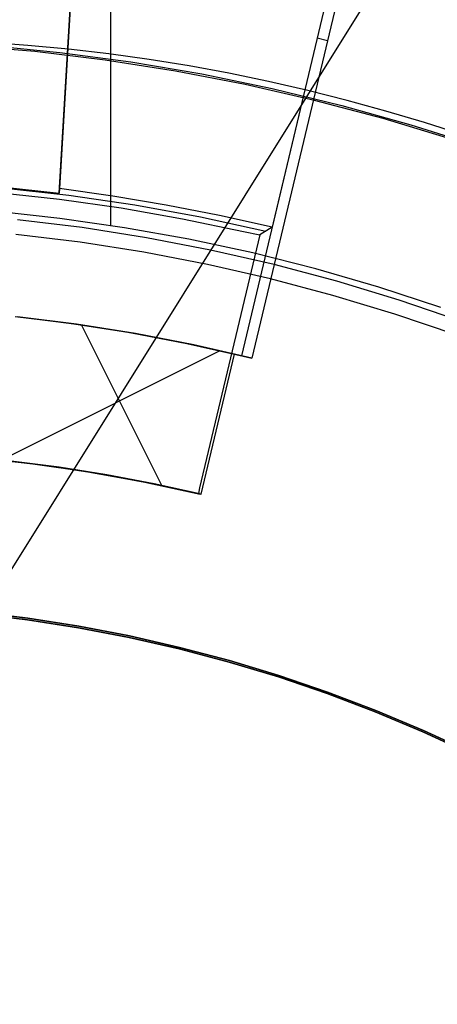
# Model space of a CAD drawing. Header units: millimetres. Extents: x 6038 to 7358, y -8545 to -7225.
# Tile 152 of 256: x 6700.71 to 6705.79, y -7871.39 to -7859.44. Entities that reach past the tile are written whole.
import ezdxf

# ---------------------------------------------------------------- set-up
doc = ezdxf.new("R2010")
doc.units = ezdxf.units.MM
doc.layers.add('color', color=7, linetype='Continuous')
doc.layers.add('luz', color=7, linetype='Continuous')

msp = doc.modelspace()

# ---------------------------------------------------------------- linework, layer by layer
at = {"color": 7, "true_color": 0xffffff}
for p, q in [((6701.816, -7857.167, 212.059), (6701.816, -7861.934, 212.059)), ((6700.899, -7859.824, 108.234), (6700.04, -7859.749, 108.234)), ((6700.899, -7859.824, 125.195), (6700.04, -7859.749, 125.195)), ((6700.899, -7859.824, 108.234), (6700.04, -7859.749, 108.234)), ((6700.811, -7859.748, 142.155), (6700.316, -7859.714, 142.155)), ((6700.811, -7859.748, 142.155), (6700.316, -7859.714, 142.155)), ((6700.335, -7859.748, 218.059), (6701.202, -7859.834, 218.059)), ((6700.335, -7859.748, 218.059), (6701.202, -7859.834, 218.059)), ((6701.305, -7859.794, 142.155), (6700.811, -7859.748, 142.155)), ((6701.305, -7859.794, 142.155), (6700.811, -7859.748, 142.155)), ((6701.796, -7859.851, 142.155), (6701.305, -7859.794, 142.155)), ((6701.796, -7859.851, 142.155), (6701.305, -7859.794, 142.155)), ((6701.754, -7859.927, 108.234), (6700.899, -7859.824, 108.234)), ((6701.754, -7859.927, 125.195), (6700.899, -7859.824, 125.195)), ((6701.754, -7859.927, 108.234), (6700.899, -7859.824, 108.234)), ((6701.202, -7859.834, 218.059), (6702.066, -7859.949, 218.059)), ((6701.202, -7859.834, 218.059), (6702.066, -7859.949, 218.059)), ((6702.285, -7859.918, 142.155), (6701.796, -7859.851, 142.155)), ((6702.285, -7859.918, 142.155), (6701.796, -7859.851, 142.155)), ((6702.606, -7860.061, 108.234), (6701.754, -7859.927, 108.234)), ((6702.606, -7860.061, 125.195), (6701.754, -7859.927, 125.195)), ((6702.606, -7860.061, 108.234), (6701.754, -7859.927, 108.234)), ((6702.066, -7859.949, 218.059), (6702.926, -7860.095, 218.059)), ((6702.066, -7859.949, 218.059), (6702.926, -7860.095, 218.059)), ((6702.771, -7859.997, 142.155), (6702.285, -7859.918, 142.155)), ((6702.771, -7859.997, 142.155), (6702.285, -7859.918, 142.155)), ((6703.255, -7860.086, 142.155), (6702.771, -7859.997, 142.155)), ((6703.255, -7860.086, 142.155), (6702.771, -7859.997, 142.155)), ((6703.453, -7860.224, 108.234), (6702.606, -7860.061, 108.234)), ((6703.453, -7860.224, 125.195), (6702.606, -7860.061, 125.195)), ((6703.453, -7860.224, 108.234), (6702.606, -7860.061, 108.234)), ((6702.926, -7860.095, 218.059), (6703.78, -7860.271, 218.059)), ((6702.926, -7860.095, 218.059), (6703.78, -7860.271, 218.059)), ((6703.736, -7860.185, 142.155), (6703.255, -7860.086, 142.155)), ((6703.736, -7860.185, 142.155), (6703.255, -7860.086, 142.155)), ((6704.294, -7860.415, 108.234), (6703.453, -7860.224, 108.234)), ((6704.294, -7860.415, 125.195), (6703.453, -7860.224, 125.195)), ((6704.294, -7860.415, 108.234), (6703.453, -7860.224, 108.234)), ((6704.215, -7860.295, 142.155), (6703.736, -7860.185, 142.155)), ((6704.215, -7860.295, 142.155), (6703.736, -7860.185, 142.155)), ((6703.78, -7860.271, 218.059), (6704.627, -7860.476, 218.059)), ((6703.78, -7860.271, 218.059), (6704.627, -7860.476, 218.059)), ((6704.69, -7860.415, 142.155), (6704.215, -7860.295, 142.155)), ((6704.69, -7860.415, 142.155), (6704.215, -7860.295, 142.155)), ((6705.127, -7860.636, 108.234), (6704.294, -7860.415, 108.234)), ((6705.127, -7860.636, 125.195), (6704.294, -7860.415, 125.195)), ((6705.127, -7860.636, 108.234), (6704.294, -7860.415, 108.234)), ((6704.627, -7860.476, 218.059), (6705.467, -7860.711, 218.059)), ((6704.627, -7860.476, 218.059), (6705.467, -7860.711, 218.059)), ((6705.163, -7860.545, 142.155), (6704.69, -7860.415, 142.155)), ((6705.163, -7860.545, 142.155), (6704.69, -7860.415, 142.155)), ((6705.632, -7860.685, 142.155), (6705.163, -7860.545, 142.155)), ((6705.632, -7860.685, 142.155), (6705.163, -7860.545, 142.155)), ((6705.953, -7860.886, 108.234), (6705.127, -7860.636, 108.234)), ((6705.953, -7860.886, 125.195), (6705.127, -7860.636, 125.195)), ((6705.953, -7860.886, 108.234), (6705.127, -7860.636, 108.234)), ((6705.467, -7860.711, 218.059), (6706.298, -7860.975, 218.059)), ((6705.467, -7860.711, 218.059), (6706.298, -7860.975, 218.059)), ((6706.098, -7860.835, 142.155), (6705.632, -7860.685, 142.155)), ((6706.098, -7860.835, 142.155), (6705.632, -7860.685, 142.155)), ((6701.202, -7861.848, 212.059), (6700.413, -7861.762, 212.059)), ((6701.202, -7861.848, 212.059), (6700.413, -7861.762, 212.059)), ((6701.472, -7861.96, 144.208), (6700.686, -7861.865, 144.208)), ((6701.987, -7861.961, 212.059), (6701.202, -7861.848, 212.059)), ((6701.987, -7861.961, 212.059), (6701.202, -7861.848, 212.059)), ((6701.447, -7862.137, 144.2), (6700.668, -7862.042, 144.2)), ((6701.447, -7862.137, 144.2), (6700.668, -7862.042, 144.2)), ((6702.254, -7862.083, 144.208), (6701.472, -7861.96, 144.208)), ((6702.768, -7862.101, 212.059), (6701.987, -7861.961, 212.059)), ((6702.768, -7862.101, 212.059), (6701.987, -7861.961, 212.059)), ((6702.223, -7862.259, 144.2), (6701.447, -7862.137, 144.2)), ((6702.223, -7862.259, 144.2), (6701.447, -7862.137, 144.2)), ((6703.031, -7862.232, 144.208), (6702.254, -7862.083, 144.208)), ((6703.544, -7862.268, 212.059), (6702.768, -7862.101, 212.059)), ((6703.544, -7862.268, 212.059), (6702.768, -7862.101, 212.059)), ((6702.994, -7862.407, 144.2), (6702.223, -7862.259, 144.2)), ((6702.994, -7862.407, 144.2), (6702.223, -7862.259, 144.2)), ((6703.803, -7862.408, 144.208), (6703.031, -7862.232, 144.208)), ((6704.313, -7862.462, 212.059), (6703.544, -7862.268, 212.059)), ((6704.313, -7862.462, 212.059), (6703.544, -7862.268, 212.059)), ((6703.76, -7862.582, 144.2), (6702.994, -7862.407, 144.2)), ((6703.76, -7862.582, 144.2), (6702.994, -7862.407, 144.2)), ((6704.568, -7862.611, 144.208), (6703.803, -7862.408, 144.208)), ((6705.075, -7862.682, 212.059), (6704.313, -7862.462, 212.059)), ((6705.075, -7862.682, 212.059), (6704.313, -7862.462, 212.059)), ((6704.519, -7862.783, 144.2), (6703.76, -7862.582, 144.2)), ((6704.519, -7862.783, 144.2), (6703.76, -7862.582, 144.2)), ((6705.325, -7862.84, 144.208), (6704.568, -7862.611, 144.208)), ((6705.271, -7863.01, 144.2), (6704.519, -7862.783, 144.2)), ((6705.271, -7863.01, 144.2), (6704.519, -7862.783, 144.2)), ((6705.829, -7862.928, 212.059), (6705.075, -7862.682, 212.059)), ((6705.829, -7862.928, 212.059), (6705.075, -7862.682, 212.059)), ((6706.074, -7863.095, 144.208), (6705.325, -7862.84, 144.208)), ((6706.014, -7863.263, 144.2), (6705.271, -7863.01, 144.2)), ((6706.014, -7863.263, 144.2), (6705.271, -7863.01, 144.2)), ((6700.19, -7866.645, 108.234), (6700.81, -7866.72, 108.234)), ((6700.81, -7866.72, 105.1), (6700.19, -7866.645, 105.1)), ((6700.19, -7866.645, 108.234), (6700.81, -7866.72, 108.234)), ((6700.81, -7866.72, 106.667), (6700.19, -7866.645, 106.667)), ((6700.81, -7866.72, 105.1), (6700.19, -7866.645, 105.1)), ((6700.192, -7866.626, 51.1), (6700.813, -7866.701, 51.1)), ((6700.813, -7866.701, 43.5), (6700.192, -7866.626, 43.5)), ((6700.813, -7866.701, 47.3), (6700.192, -7866.626, 47.3)), ((6700.192, -7866.626, 51.1), (6700.813, -7866.701, 51.1)), ((6700.81, -7866.72, 108.234), (6701.428, -7866.817, 108.234)), ((6701.428, -7866.817, 105.1), (6700.81, -7866.72, 105.1)), ((6700.81, -7866.72, 108.234), (6701.428, -7866.817, 108.234)), ((6701.428, -7866.817, 106.667), (6700.81, -7866.72, 106.667)), ((6701.428, -7866.817, 105.1), (6700.81, -7866.72, 105.1)), ((6700.813, -7866.701, 51.1), (6701.432, -7866.798, 51.1)), ((6701.432, -7866.798, 43.5), (6700.813, -7866.701, 43.5)), ((6701.432, -7866.798, 47.3), (6700.813, -7866.701, 47.3)), ((6700.813, -7866.701, 51.1), (6701.432, -7866.798, 51.1)), ((6701.428, -7866.817, 108.234), (6702.043, -7866.935, 108.234)), ((6702.043, -7866.935, 105.1), (6701.428, -7866.817, 105.1)), ((6701.428, -7866.817, 108.234), (6702.043, -7866.935, 108.234)), ((6702.043, -7866.935, 106.667), (6701.428, -7866.817, 106.667)), ((6702.043, -7866.935, 105.1), (6701.428, -7866.817, 105.1)), ((6701.432, -7866.798, 51.1), (6702.047, -7866.916, 51.1)), ((6702.047, -7866.916, 43.5), (6701.432, -7866.798, 43.5)), ((6702.047, -7866.916, 47.3), (6701.432, -7866.798, 47.3)), ((6701.432, -7866.798, 51.1), (6702.047, -7866.916, 51.1)), ((6702.043, -7866.935, 108.234), (6702.652, -7867.074, 108.234)), ((6702.652, -7867.074, 105.1), (6702.043, -7866.935, 105.1)), ((6702.043, -7866.935, 108.234), (6702.652, -7867.074, 108.234)), ((6702.652, -7867.074, 106.667), (6702.043, -7866.935, 106.667)), ((6702.652, -7867.074, 105.1), (6702.043, -7866.935, 105.1)), ((6702.047, -7866.916, 51.1), (6702.657, -7867.056, 51.1)), ((6702.657, -7867.056, 43.5), (6702.047, -7866.916, 43.5)), ((6702.657, -7867.056, 47.3), (6702.047, -7866.916, 47.3)), ((6702.047, -7866.916, 51.1), (6702.657, -7867.056, 51.1)), ((6702.652, -7867.074, 108.234), (6703.257, -7867.234, 108.234)), ((6703.257, -7867.234, 105.1), (6702.652, -7867.074, 105.1)), ((6702.652, -7867.074, 108.234), (6703.257, -7867.234, 108.234)), ((6703.257, -7867.234, 106.667), (6702.652, -7867.074, 106.667)), ((6703.257, -7867.234, 105.1), (6702.652, -7867.074, 105.1)), ((6702.657, -7867.056, 51.1), (6703.262, -7867.216, 51.1)), ((6703.262, -7867.216, 43.5), (6702.657, -7867.056, 43.5)), ((6703.262, -7867.216, 47.3), (6702.657, -7867.056, 47.3)), ((6702.657, -7867.056, 51.1), (6703.262, -7867.216, 51.1)), ((6703.257, -7867.234, 108.234), (6703.856, -7867.415, 108.234)), ((6703.856, -7867.415, 105.1), (6703.257, -7867.234, 105.1)), ((6703.257, -7867.234, 108.234), (6703.856, -7867.415, 108.234)), ((6703.856, -7867.415, 106.667), (6703.257, -7867.234, 106.667)), ((6703.856, -7867.415, 105.1), (6703.257, -7867.234, 105.1)), ((6703.262, -7867.216, 51.1), (6703.862, -7867.397, 51.1)), ((6703.862, -7867.397, 43.5), (6703.262, -7867.216, 43.5)), ((6703.862, -7867.397, 47.3), (6703.262, -7867.216, 47.3)), ((6703.262, -7867.216, 51.1), (6703.862, -7867.397, 51.1)), ((6703.856, -7867.415, 108.234), (6704.448, -7867.617, 108.234)), ((6704.448, -7867.617, 105.1), (6703.856, -7867.415, 105.1)), ((6703.856, -7867.415, 108.234), (6704.448, -7867.617, 108.234)), ((6704.448, -7867.617, 106.667), (6703.856, -7867.415, 106.667)), ((6704.448, -7867.617, 105.1), (6703.856, -7867.415, 105.1)), ((6703.862, -7867.397, 51.1), (6704.454, -7867.599, 51.1)), ((6704.454, -7867.599, 43.5), (6703.862, -7867.397, 43.5)), ((6704.454, -7867.599, 47.3), (6703.862, -7867.397, 47.3)), ((6703.862, -7867.397, 51.1), (6704.454, -7867.599, 51.1)), ((6704.448, -7867.617, 108.234), (6705.033, -7867.839, 108.234)), ((6705.033, -7867.839, 105.1), (6704.448, -7867.617, 105.1)), ((6704.448, -7867.617, 108.234), (6705.033, -7867.839, 108.234)), ((6705.033, -7867.839, 106.667), (6704.448, -7867.617, 106.667)), ((6705.033, -7867.839, 105.1), (6704.448, -7867.617, 105.1)), ((6704.454, -7867.599, 51.1), (6705.04, -7867.821, 51.1)), ((6705.04, -7867.821, 43.5), (6704.454, -7867.599, 43.5)), ((6705.04, -7867.821, 47.3), (6704.454, -7867.599, 47.3)), ((6704.454, -7867.599, 51.1), (6705.04, -7867.821, 51.1)), ((6705.033, -7867.839, 108.234), (6705.61, -7868.08, 108.234)), ((6705.61, -7868.08, 105.1), (6705.033, -7867.839, 105.1)), ((6705.033, -7867.839, 108.234), (6705.61, -7868.08, 108.234)), ((6705.61, -7868.08, 106.667), (6705.033, -7867.839, 106.667)), ((6705.61, -7868.08, 105.1), (6705.033, -7867.839, 105.1)), ((6705.04, -7867.821, 51.1), (6705.617, -7868.063, 51.1)), ((6705.617, -7868.063, 43.5), (6705.04, -7867.821, 43.5)), ((6705.617, -7868.063, 47.3), (6705.04, -7867.821, 47.3)), ((6705.04, -7867.821, 51.1), (6705.617, -7868.063, 51.1)), ((6705.61, -7868.08, 108.234), (6706.178, -7868.342, 108.234)), ((6706.178, -7868.342, 105.1), (6705.61, -7868.08, 105.1)), ((6705.61, -7868.08, 108.234), (6706.178, -7868.342, 108.234)), ((6706.178, -7868.342, 106.667), (6705.61, -7868.08, 106.667)), ((6706.178, -7868.342, 105.1), (6705.61, -7868.08, 105.1)), ((6705.617, -7868.063, 51.1), (6706.186, -7868.325, 51.1)), ((6706.186, -7868.325, 43.5), (6705.617, -7868.063, 43.5)), ((6706.186, -7868.325, 47.3), (6705.617, -7868.063, 47.3)), ((6705.617, -7868.063, 51.1), (6706.186, -7868.325, 51.1))]:
    msp.add_line(p, q, dxfattribs=at)
at = {"layer": 'color', "color": 254, "true_color": 0xcad1ee}
for p, q in [((6701.193, -7861.54, 38.6), (6701.737, -7852.342, 38.6)), ((6701.193, -7861.54, 38.6), (6701.737, -7852.342, 38.6)), ((6701.735, -7852.368, 37.1), (6701.195, -7861.514, 37.1)), ((6701.734, -7852.394, 35.6), (6701.196, -7861.487, 35.6)), ((6701.734, -7852.394, 35.6), (6701.196, -7861.487, 35.6)), ((6703.412, -7863.516, 35.436), (6705.652, -7854.101, 35.436)), ((6705.649, -7854.098, 35.6), (6703.78, -7861.956, 35.6)), ((6705.649, -7854.098, 35.6), (6703.78, -7861.956, 35.6)), ((6705.744, -7854.258, 28.2), (6703.535, -7863.546, 28.2)), ((6705.744, -7854.258, 28.2), (6703.535, -7863.546, 28.2)), ((6704.451, -7859.692, 28.2), (6704.326, -7859.662, 35.6)), ((6700.447, -7861.459, 38.6), (6701.193, -7861.54, 38.6)), ((6700.447, -7861.459, 38.6), (6701.193, -7861.54, 38.6)), ((6700.448, -7861.534, 42.875), (6701.199, -7861.616, 42.875)), ((6700.506, -7861.476, 39.237), (6701.312, -7861.566, 39.237)), ((6701.196, -7861.487, 35.6), (6701.193, -7861.54, 38.6)), ((6701.196, -7861.487, 35.6), (6701.193, -7861.54, 38.6)), ((6701.847, -7861.577, 35.6), (6701.196, -7861.487, 35.6)), ((6701.847, -7861.577, 35.6), (6701.196, -7861.487, 35.6)), ((6701.312, -7861.566, 39.237), (6702.114, -7861.684, 39.237)), ((6702.495, -7861.686, 35.6), (6701.847, -7861.577, 35.6)), ((6702.495, -7861.686, 35.6), (6701.847, -7861.577, 35.6)), ((6701.199, -7861.616, 42.875), (6701.948, -7861.721, 42.875)), ((6702.114, -7861.684, 39.237), (6702.912, -7861.83, 39.237)), ((6703.139, -7861.812, 35.6), (6702.495, -7861.686, 35.6)), ((6703.139, -7861.812, 35.6), (6702.495, -7861.686, 35.6)), ((6701.948, -7861.721, 42.875), (6702.692, -7861.852, 42.875)), ((6703.78, -7861.956, 35.6), (6703.139, -7861.812, 35.6)), ((6703.78, -7861.956, 35.6), (6703.139, -7861.812, 35.6)), ((6702.692, -7861.852, 42.875), (6703.432, -7862.006, 42.875)), ((6702.912, -7861.83, 39.237), (6703.704, -7862.003, 39.237)), ((6703.631, -7862.048, 42.671), (6702.9, -7865.12, 42.671)), ((6703.432, -7862.006, 42.875), (6703.631, -7862.048, 42.671)), ((6703.78, -7861.956, 35.6), (6703.631, -7862.048, 42.671)), ((6703.78, -7861.956, 35.6), (6703.631, -7862.048, 42.671)), ((6700.659, -7863.038, 34.4), (6701.357, -7863.125, 34.4)), ((6701.406, -7863.132, 28.2), (6700.688, -7863.041, 28.2)), ((6701.406, -7863.132, 28.2), (6700.688, -7863.041, 28.2)), ((6700.714, -7863.044, 40.6), (6701.371, -7863.127, 40.6)), ((6700.714, -7863.044, 40.6), (6701.371, -7863.127, 40.6)), ((6701.357, -7863.125, 34.4), (6702.052, -7863.234, 34.4)), ((6701.371, -7863.127, 40.6), (6702.026, -7863.23, 40.6)), ((6701.371, -7863.127, 40.6), (6702.026, -7863.23, 40.6)), ((6702.12, -7863.246, 28.2), (6701.406, -7863.132, 28.2)), ((6702.12, -7863.246, 28.2), (6701.406, -7863.132, 28.2)), ((6702.442, -7865.091, 40.6), (6701.464, -7863.14, 40.6)), ((6702.026, -7863.23, 40.6), (6702.677, -7863.352, 40.6)), ((6702.026, -7863.23, 40.6), (6702.677, -7863.352, 40.6)), ((6702.052, -7863.234, 34.4), (6702.743, -7863.366, 34.4)), ((6702.83, -7863.384, 28.2), (6702.12, -7863.246, 28.2)), ((6702.83, -7863.384, 28.2), (6702.12, -7863.246, 28.2)), ((6702.677, -7863.352, 40.6), (6703.324, -7863.495, 40.6)), ((6702.677, -7863.352, 40.6), (6703.324, -7863.495, 40.6)), ((6702.743, -7863.366, 34.4), (6703.429, -7863.52, 34.4)), ((6703.147, -7863.454, 40.6), (6700.615, -7864.723, 40.6)), ((6703.535, -7863.546, 28.2), (6702.83, -7863.384, 28.2)), ((6703.535, -7863.546, 28.2), (6702.83, -7863.384, 28.2)), ((6702.919, -7865.197, 40.6), (6703.324, -7863.495, 40.6)), ((6702.919, -7865.197, 40.6), (6703.324, -7863.495, 40.6)), ((6703.324, -7863.495, 40.6), (6703.535, -7863.546, 28.2)), ((6703.324, -7863.495, 40.6), (6703.535, -7863.546, 28.2)), ((6700.186, -7864.749, 42.6), (6700.866, -7864.825, 42.6)), ((6700.191, -7864.75, 41.35), (6700.875, -7864.826, 41.35)), ((6701.192, -7864.869, 40.6), (6700.611, -7864.794, 40.6)), ((6701.192, -7864.869, 40.6), (6700.611, -7864.794, 40.6)), ((6700.866, -7864.825, 42.6), (6701.543, -7864.923, 42.6)), ((6700.875, -7864.826, 41.35), (6701.556, -7864.925, 41.35)), ((6701.771, -7864.962, 40.6), (6701.192, -7864.869, 40.6)), ((6701.771, -7864.962, 40.6), (6701.192, -7864.869, 40.6)), ((6701.543, -7864.923, 42.6), (6702.217, -7865.045, 42.6)), ((6701.556, -7864.925, 41.35), (6702.234, -7865.048, 41.35)), ((6702.347, -7865.071, 40.6), (6701.771, -7864.962, 40.6)), ((6702.347, -7865.071, 40.6), (6701.771, -7864.962, 40.6)), ((6702.217, -7865.045, 42.6), (6702.885, -7865.189, 42.6)), ((6702.234, -7865.048, 41.35), (6702.906, -7865.194, 41.35)), ((6702.919, -7865.197, 40.6), (6702.347, -7865.071, 40.6)), ((6702.919, -7865.197, 40.6), (6702.347, -7865.071, 40.6)), ((6702.9, -7865.12, 42.671), (6702.885, -7865.189, 42.6)), ((6702.885, -7865.189, 42.6), (6702.919, -7865.197, 40.6)), ((6702.885, -7865.189, 42.6), (6702.919, -7865.197, 40.6))]:
    msp.add_line(p, q, dxfattribs=at)
at = {"layer": 'luz', "color": 254, "true_color": 0xcad1ee}
for p, q in [((6771.663, -7752.391, -34.05), (6611.592, -8008.584, -34.05)), ((6771.663, -7752.391, -32.55), (6611.592, -8008.584, -32.55))]:
    msp.add_line(p, q, dxfattribs=at)

doc.saveas('drawing.dxf')
